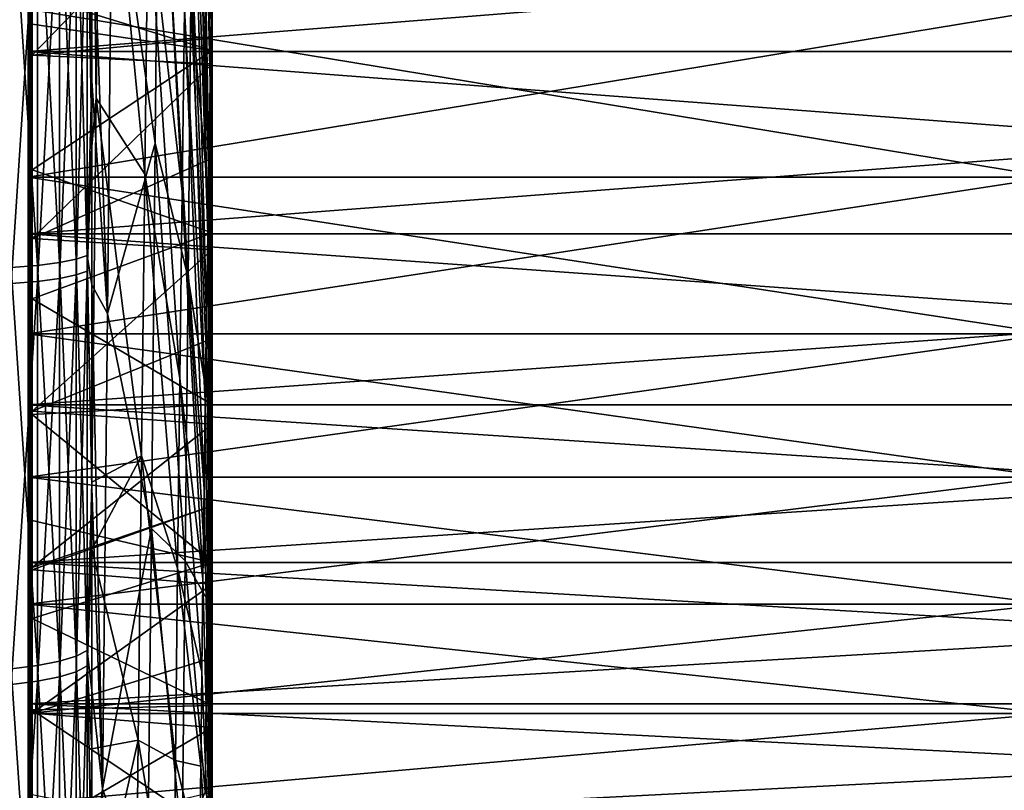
# Model space of a CAD drawing. Header units: metres. Extents: x 59 to 135, y -85 to 87.
# Tile 8 of 210: x 70 to 84, y -18 to -8. Entities that reach past the tile are written whole.
import ezdxf

# ---------------------------------------------------------------- set-up
doc = ezdxf.new("R2010")
doc.units = ezdxf.units.M
doc.layers.add('solid_21_404_502_XXX', color=7, linetype='CONTINUOUS')

msp = doc.modelspace()

# ---------------------------------------------------------------- linework, layer by layer
at = {"layer": 'solid_21_404_502_XXX'}
for points in [[(70.300003, -13.92979, -23.700653), (70.300003, 12.826838, -24.315269), (70.300003, 15.486107, -22.714298)], [(70.300003, 0, -23), (70.300003, -13.92979, -23.700653), (70.300003, 15.486107, -22.714298)], [(70.300003, 13.41263, 23.997089), (70.300003, -12.375263, 24.548246), (70.300003, -13.952314, 23.687479)], [(70.300003, 10.622149, 25.356085), (70.300003, -12.375263, 24.548246), (70.300003, 13.41263, 23.997089)], [(70.300003, 0, 23), (70.300003, 13.41263, 23.997089), (70.300003, -13.952314, 23.687479)], [(70.300003, -11.168878, -25.120014), (70.300003, 10.003917, -25.606258), (70.300003, 12.826838, -24.315269)], [(70.300003, -11.168878, -25.120014), (70.300003, 12.826838, -24.315269), (70.300003, -13.92979, -23.700653)], [(70.300003, 10.622149, 25.356085), (70.300003, -9.25151, 25.887682), (70.300003, -10.816525, 25.273739)], [(70.300003, 7.695135, 26.392145), (70.300003, -9.25151, 25.887682), (70.300003, 10.622149, 25.356085)], [(70.300003, 10.622149, 25.356085), (70.300003, -10.816525, 25.273739), (70.300003, -12.375263, 24.548246)], [(70.300003, -8.265696, -26.219046), (70.300003, 7.053244, -26.570881), (70.300003, 10.003917, -25.606258)], [(70.300003, -8.265696, -26.219046), (70.300003, 10.003917, -25.606258), (70.300003, -11.168878, -25.120014)], [(70.300003, 7.695135, 26.392145), (70.300003, -7.652965, 26.404461), (70.300003, -9.25151, 25.887682)], [(70.300003, -5.257491, -26.983658), (70.300003, 7.053244, -26.570881), (70.300003, -8.265696, -26.219046)], [(72.825478, -8.599732, 24.215969), (72.635567, 3.718323, 36.946499), (72.603271, 1.691684, 38.706501)], [(72.825478, -8.599732, 24.215969), (72.841209, -7.651526, 23.287312), (72.635567, 3.718323, 36.946499)], [(72.809456, -9.615146, 25.070618), (72.603271, 1.691684, 38.706501), (72.570534, -0.462733, 40.307545)], [(72.809456, -9.615146, 25.070618), (72.825478, -8.599732, 24.215969), (72.603271, 1.691684, 38.706501)], [(70.300003, 0, 23), (70.300003, -13.952314, 23.687479), (70.300003, -15.568295, 22.658037)], [(70.300003, -2.772341, 22.832281), (70.300003, 0, 23), (70.300003, -15.568295, 22.658037)], [(72.856522, -7.970176, -21.894436), (72.591835, -3.617449, -39.131001), (72.623695, 0.094156, -37.732944)], [(72.856522, -5.620531, -22.611935), (72.856522, -7.970176, -21.894436), (72.623695, 0.094156, -37.732944)], [(70.300003, 0, -23), (70.300003, -2.772341, -22.832281), (70.300003, -13.92979, -23.700653)], [(72.793236, -10.692007, 25.846409), (72.570534, -0.462733, 40.307545), (72.537544, -2.732492, 41.740387)], [(72.793236, -10.692007, 25.846409), (72.809456, -9.615146, 25.070618), (72.570534, -0.462733, 40.307545)], [(72.43895, -10.099923, 44.952122), (72.015686, -2.232563, 60.981075), (71.96769, -6.005903, 62.202217)], [(72.43895, -10.099923, 44.952122), (72.471558, -7.565034, 44.069397), (72.015686, -2.232563, 60.981075)], [(72.776909, -11.824208, 26.53894), (72.537544, -2.732492, 41.740387), (72.504486, -5.104489, 42.996754)], [(72.776909, -11.824208, 26.53894), (72.793236, -10.692007, 25.846409), (72.537544, -2.732492, 41.740387)], [(70.300003, -5.50426, 22.331661), (70.300003, -2.772341, 22.832281), (70.300003, -15.568295, 22.658037)], [(70.300003, -2.772341, -22.832281), (70.300003, -5.50426, -22.331661), (70.300003, -13.92979, -23.700653)], [(71.247452, -8.801361, 80.938866), (71.310944, -3.521856, 79.850761), (71.185867, -3.837541, 82.744492)], [(71.920509, -9.859962, 63.137943), (71.310944, -3.521856, 79.850761), (71.247452, -8.801361, 80.938866)], [(71.920509, -9.859962, 63.137943), (71.96769, -6.005903, 62.202217), (71.310944, -3.521856, 79.850761)], [(72.834114, -10.51826, -22.738773), (72.557297, -7.42313, -40.247772), (72.591835, -3.617449, -39.131001)], [(72.856522, -7.970176, -21.894436), (72.834114, -10.51826, -22.738773), (72.591835, -3.617449, -39.131001)], [(71.185867, -9.475331, 82.289711), (71.185867, -3.837541, 82.744492), (71.122032, -5.67027, 83.061256)], [(71.247452, -8.801361, 80.938866), (71.185867, -3.837541, 82.744492), (71.185867, -9.475331, 82.289711)], [(71.467308, -5.237877, -75.960022), (72.116257, -4.142046, -57.672779), (72.065247, -9.430427, -58.713779)], [(72.065247, -9.430427, -58.713779), (72.116257, -4.142046, -57.672779), (72.520279, -11.301604, -41.077019)], [(72.116257, -4.142046, -57.672779), (72.557297, -7.42313, -40.247772), (72.520279, -11.301604, -41.077019)], [(70.356339, -8.20387, -21.807947), (70.300003, -5.059485, -27.021481), (70.300003, -5.257491, -26.983658)], [(70.356339, -8.20387, -21.807947), (70.356339, -5.535642, -22.632868), (70.300003, -5.059485, -27.021481)], [(72.760567, -13.005324, 27.144285), (72.504486, -5.104489, 42.996754), (72.471558, -7.565034, 44.069397)], [(72.760567, -13.005324, 27.144285), (72.776909, -11.824208, 26.53894), (72.504486, -5.104489, 42.996754)], [(70.356339, -10.754243, -20.669695), (70.300003, -5.257491, -26.983658), (70.300003, -8.265696, -26.219046)], [(70.356339, -10.754243, -20.669695), (70.356339, -8.20387, -21.807947), (70.300003, -5.257491, -26.983658)], [(71.467308, -5.237877, -75.960022), (71.401711, -11.794661, -76.852249), (71.18586, -5.71239, -82.636375)], [(71.467308, -5.237877, -75.960022), (72.065247, -9.430427, -58.713779), (71.401711, -11.794661, -76.852249)], [(70.969337, -5.477514, -83.475334), (71.122032, -5.451305, -83.07592), (71.122032, -10.987991, -82.526291)], [(71.185867, -8.560412, -82.389961), (71.122032, -10.987991, -82.526291), (71.122032, -5.451305, -83.07592)], [(71.18586, -5.71239, -82.636375), (71.185867, -8.560412, -82.389961), (71.122032, -5.451305, -83.07592)], [(70.06707, -5.535624, -84.360893), (70.429466, -5.520663, -84.132912), (70.429466, -11.127793, -83.576294)], [(70.06707, -11.157948, -83.802765), (70.06707, -5.535624, -84.360893), (70.429466, -11.127793, -83.576294)], [(70.300003, -5.50426, 22.331661), (70.300003, -15.568295, 22.658037), (70.300003, -17.237711, 21.41585)], [(70.300003, -8.155905, 21.505352), (70.300003, -5.50426, 22.331661), (70.300003, -17.237711, 21.41585)], [(70.300003, -5.50426, -22.331661), (70.300003, -16.513584, -21.978409), (70.300003, -13.92979, -23.700653)], [(70.300003, -5.50426, -22.331661), (70.300003, -8.155905, -21.505352), (70.300003, -16.513584, -21.978409)], [(103.5, -5.50426, 22.331661), (70.300003, -5.50426, 22.331661), (70.300003, -8.155905, 21.505352)], [(103.5, -8.155912, 21.505373), (103.5, -5.50426, 22.331661), (70.300003, -8.155905, 21.505352)], [(103.5, -8.155912, -21.505373), (70.300003, -8.155905, -21.505352), (70.300003, -5.50426, -22.331661)], [(103.5, -5.50426, -22.331661), (103.5, -8.155912, -21.505373), (70.300003, -5.50426, -22.331661)], [(72.856522, -5.620531, -22.611935), (70.356339, -5.535642, -22.632868), (70.356339, -8.20387, -21.807947)], [(70.429466, -5.520663, -84.132912), (70.734901, -5.500993, -83.833138), (70.734901, -11.088144, -83.278503)], [(70.429466, -11.127793, -83.576294), (70.429466, -5.520663, -84.132912), (70.734901, -11.088144, -83.278503)], [(70.734901, -5.500993, -83.833138), (70.969337, -5.477514, -83.475334), (70.969337, -11.04082, -82.923065)], [(70.734901, -11.088144, -83.278503), (70.734901, -5.500993, -83.833138), (70.969337, -11.04082, -82.923065)], [(70.969337, -11.04082, -82.923065), (70.969337, -5.477514, -83.475334), (71.122032, -10.987991, -82.526291)], [(72.856522, -5.620531, -22.611935), (70.356339, -8.20387, -21.807947), (72.856522, -7.970176, -21.894436)], [(70.429466, -11.348058, 83.546669), (70.734901, -11.307624, 83.248985), (70.734901, -5.721953, 83.818344)], [(70.429466, -5.742414, 84.118065), (70.429466, -11.348058, 83.546669), (70.734901, -5.721953, 83.818344)], [(70.734901, -11.307624, 83.248985), (70.969337, -11.259362, 82.893677), (70.969337, -5.697532, 83.460602)], [(70.734901, -5.721953, 83.818344), (70.734901, -11.307624, 83.248985), (70.969337, -5.697532, 83.460602)], [(70.969337, -11.259362, 82.893677), (71.122032, -11.205488, 82.49704), (71.122032, -5.67027, 83.061256)], [(70.969337, -5.697532, 83.460602), (70.969337, -11.259362, 82.893677), (71.122032, -5.67027, 83.061256)], [(71.185867, -9.475331, 82.289711), (71.122032, -5.67027, 83.061256), (71.122032, -11.205488, 82.49704)], [(71.401711, -11.794661, -76.852249), (71.185867, -8.560412, -82.389961), (71.18586, -5.71239, -82.636375)], [(70.06707, -11.378809, 83.773064), (70.429466, -11.348058, 83.546669), (70.429466, -5.742414, 84.118065)], [(70.06707, -5.757975, 84.346008), (70.06707, -11.378809, 83.773064), (70.429466, -5.742414, 84.118065)], [(72.406845, -12.694523, 45.639832), (71.96769, -6.005903, 62.202217), (71.920509, -9.859962, 63.137943)], [(72.406845, -12.694523, 45.639832), (72.43895, -10.099923, 44.952122), (71.96769, -6.005903, 62.202217)], [(72.856522, -8.141293, 21.831385), (70.356339, -7.366212, 22.104952), (72.856522, -6.769888, 22.294811)], [(72.856522, -8.141293, 21.831385), (72.856522, -6.769888, 22.294811), (72.841209, -7.651526, 23.287312)], [(70.300003, -13.952314, 23.687479), (70.330009, -7.18764, 24.304293), (70.356339, -7.366212, 22.104952)], [(70.300003, -9.25151, 25.887682), (70.300003, -7.652965, 26.404461), (70.330009, -7.18764, 24.304293)], [(70.300003, -10.816525, 25.273739), (70.300003, -9.25151, 25.887682), (70.330009, -7.18764, 24.304293)], [(70.300003, -12.375263, 24.548246), (70.300003, -10.816525, 25.273739), (70.330009, -7.18764, 24.304293)], [(70.300003, -13.952314, 23.687479), (70.300003, -12.375263, 24.548246), (70.330009, -7.18764, 24.304293)], [(70.300003, -13.952314, 23.687479), (70.356339, -7.366212, 22.104952), (70.356339, -7.773192, 21.965143)], [(72.856522, -8.141293, 21.831385), (70.356339, -7.773192, 21.965143), (70.356339, -7.366212, 22.104952)], [(72.80986, -13.120907, -23.394638), (72.520279, -11.301604, -41.077019), (72.557297, -7.42313, -40.247772)], [(72.834114, -10.51826, -22.738773), (72.80986, -13.120907, -23.394638), (72.557297, -7.42313, -40.247772)], [(70.300003, -7.565005, 19.106865), (84.5, -7.565043, 19.106833), (84.5, -9.899736, 18.008263)], [(70.300003, -9.899932, 18.008158), (70.300003, -7.565005, 19.106865), (84.5, -9.899736, 18.008263)], [(70.300003, -7.565005, -19.106865), (70.300003, -9.899932, -18.008158), (84.5, -7.565043, -19.106833)], [(70.300003, -7.565005, -19.106865), (70.300003, -7.565005, 19.106865), (70.300003, -9.899932, 18.008158)], [(70.300003, -7.565005, -19.106865), (70.300003, -9.899932, 18.008158), (70.300003, -9.899932, -18.008158)], [(70.300003, -9.899932, -18.008158), (84.5, -9.899736, -18.008263), (84.5, -7.565043, -19.106833)], [(72.744308, -14.228656, 27.65901), (72.471558, -7.565034, 44.069397), (72.43895, -10.099923, 44.952122)], [(72.744308, -14.228656, 27.65901), (72.760567, -13.005324, 27.144285), (72.471558, -7.565034, 44.069397)], [(72.856522, -10.675094, 20.710682), (72.841209, -7.651526, 23.287312), (72.825478, -8.599732, 24.215969)], [(72.856522, -10.675094, 20.710682), (72.856522, -8.141293, 21.831385), (72.841209, -7.651526, 23.287312)], [(70.300003, -15.568295, 22.658037), (70.356339, -7.773192, 21.965143), (70.356339, -9.800574, 21.138561)], [(70.300003, -15.568295, 22.658037), (70.300003, -13.952314, 23.687479), (70.356339, -7.773192, 21.965143)], [(72.856522, -8.141293, 21.831385), (70.356339, -9.800574, 21.138561), (70.356339, -7.773192, 21.965143)], [(72.856522, -8.32647, -21.761431), (72.856522, -7.970176, -21.894436), (70.356339, -8.20387, -21.807947)], [(72.856522, -8.32647, -21.761431), (72.834114, -10.51826, -22.738773), (72.856522, -7.970176, -21.894436)], [(70.300003, -10.688633, 20.365488), (70.300003, -8.155905, 21.505352), (70.300003, -17.237711, 21.41585)], [(70.300003, -8.155905, -21.505352), (70.300003, -10.688633, -20.365488), (70.300003, -16.513584, -21.978409)], [(103.5, -8.155912, 21.505373), (70.300003, -8.155905, 21.505352), (70.300003, -10.688633, 20.365488)], [(103.5, -10.688633, -20.365488), (70.300003, -10.688633, -20.365488), (70.300003, -8.155905, -21.505352)], [(103.5, -8.155912, -21.505373), (103.5, -10.688633, -20.365488), (70.300003, -8.155905, -21.505352)], [(103.5, -10.688633, 20.365488), (103.5, -8.155912, 21.505373), (70.300003, -10.688633, 20.365488)], [(72.856522, -10.675094, 20.710682), (70.356339, -9.800574, 21.138561), (72.856522, -8.141293, 21.831385)], [(70.300003, -8.265696, -26.219046), (70.356339, -15.323113, -17.552555), (70.356339, -13.150189, -19.234409)], [(70.300003, -8.265696, -26.219046), (70.300003, -11.168878, -25.120014), (70.356339, -15.323113, -17.552555)], [(70.356339, -10.754243, -20.669695), (70.300003, -8.265696, -26.219046), (70.356339, -13.150189, -19.234409)], [(72.856522, -8.32647, -21.761431), (70.356339, -8.20387, -21.807947), (70.356339, -10.754243, -20.669695)], [(72.856522, -8.32647, -21.761431), (70.356339, -10.754243, -20.669695), (72.856522, -9.635604, -21.214268)], [(72.856522, -8.32647, -21.761431), (72.856522, -9.635604, -21.214268), (72.834114, -10.51826, -22.738773)], [(71.185867, -8.560412, -82.389961), (71.185867, -11.398381, -82.045586), (71.122032, -10.987991, -82.526291)], [(71.401711, -11.794661, -76.852249), (71.185867, -11.398381, -82.045586), (71.185867, -8.560412, -82.389961)], [(72.856522, -15.256181, 17.610762), (72.825478, -8.599732, 24.215969), (72.809456, -9.615146, 25.070618)], [(72.856522, -13.057951, 19.297148), (72.856522, -10.675094, 20.710682), (72.825478, -8.599732, 24.215969)], [(72.856522, -15.256181, 17.610762), (72.856522, -13.057951, 19.297148), (72.825478, -8.599732, 24.215969)], [(71.247452, -8.801361, 80.938866), (71.185867, -9.475331, 82.289711), (71.185867, -14.140037, 81.617622)], [(71.874405, -13.773187, 63.783024), (71.247452, -8.801361, 80.938866), (71.185867, -14.140037, 81.617622)], [(71.874405, -13.773187, 63.783024), (71.920509, -9.859962, 63.137943), (71.247452, -8.801361, 80.938866)], [(71.401711, -11.794661, -76.852249), (72.065247, -9.430427, -58.713779), (72.011147, -14.78269, -59.349083)], [(72.011147, -14.78269, -59.349083), (72.065247, -9.430427, -58.713779), (72.480972, -15.231182, -41.614101)], [(72.065247, -9.430427, -58.713779), (72.520279, -11.301604, -41.077019), (72.480972, -15.231182, -41.614101)], [(71.185867, -14.140037, 81.617622), (71.185867, -9.475331, 82.289711), (71.122032, -11.205488, 82.49704)], [(72.856522, -9.635604, -21.214268), (70.356339, -10.754243, -20.669695), (72.856522, -10.909003, -20.588434)], [(72.856522, -17.238705, 15.675364), (72.809456, -9.615146, 25.070618), (72.793236, -10.692007, 25.846409)], [(72.856522, -17.238705, 15.675364), (72.856522, -15.256181, 17.610762), (72.809456, -9.615146, 25.070618)], [(72.856522, -9.635604, -21.214268), (72.856522, -10.909003, -20.588434), (72.834114, -10.51826, -22.738773)], [(70.300003, -17.237711, 21.41585), (70.356339, -9.800574, 21.138561), (70.356339, -11.590146, 20.21283)], [(70.300003, -17.237711, 21.41585), (70.300003, -15.568295, 22.658037), (70.356339, -9.800574, 21.138561)], [(72.856522, -10.675094, 20.710682), (70.356339, -11.590146, 20.21283), (70.356339, -9.800574, 21.138561)], [(70.300003, -9.899932, 18.008158), (84.5, -9.899736, 18.008263), (84.5, -12.079081, 16.625217)], [(70.300003, -12.07905, -16.625227), (84.5, -12.079081, -16.625217), (84.5, -9.899736, -18.008263)], [(70.300003, -9.899932, -18.008158), (70.300003, -12.07905, -16.625227), (84.5, -9.899736, -18.008263)], [(70.300003, -12.07905, 16.625227), (70.300003, -9.899932, 18.008158), (84.5, -12.079081, 16.625217)], [(70.300003, -9.899932, -18.008158), (70.300003, -9.899932, 18.008158), (70.300003, -12.07905, 16.625227)], [(70.300003, -9.899932, -18.008158), (70.300003, -12.07905, 16.625227), (70.300003, -12.07905, -16.625227)], [(72.375435, -15.333858, 46.128559), (71.920509, -9.859962, 63.137943), (71.874405, -13.773187, 63.783024)], [(72.375435, -15.333858, 46.128559), (72.406845, -12.694523, 45.639832), (71.920509, -9.859962, 63.137943)], [(72.728218, -15.487264, 28.080193), (72.43895, -10.099923, 44.952122), (72.406845, -12.694523, 45.639832)], [(72.728218, -15.487264, 28.080193), (72.744308, -14.228656, 27.65901), (72.43895, -10.099923, 44.952122)], [(72.856522, -13.329867, -19.110329), (72.80986, -13.120907, -23.394638), (72.834114, -10.51826, -22.738773)], [(72.856522, -12.141948, -19.886253), (72.856522, -13.329867, -19.110329), (72.834114, -10.51826, -22.738773)], [(72.856522, -10.909003, -20.588434), (72.856522, -12.141948, -19.886253), (72.834114, -10.51826, -22.738773)], [(70.300003, -10.688633, 20.365488), (70.300003, -17.237711, 21.41585), (70.300003, -18.96525, 19.90132)], [(70.300003, -10.688633, 20.365488), (70.300003, -18.96525, 19.90132), (70.300003, -19.847059, 19.022633)], [(70.300003, -13.065476, 18.92861), (70.300003, -10.688633, 20.365488), (70.300003, -19.847059, 19.022633)], [(70.300003, -10.688633, -20.365488), (70.300003, -18.888779, -19.973513), (70.300003, -16.513584, -21.978409)], [(70.300003, -10.688633, -20.365488), (70.300003, -13.065476, -18.92861), (70.300003, -18.888779, -19.973513)], [(103.5, -10.688633, 20.365488), (70.300003, -10.688633, 20.365488), (70.300003, -13.065476, 18.92861)], [(103.5, -13.065489, 18.928629), (103.5, -10.688633, 20.365488), (70.300003, -13.065476, 18.92861)], [(103.5, -13.065489, -18.928629), (70.300003, -13.065476, -18.92861), (70.300003, -10.688633, -20.365488)], [(103.5, -10.688633, -20.365488), (103.5, -13.065489, -18.928629), (70.300003, -10.688633, -20.365488)], [(72.856522, -13.057951, 19.297148), (70.356339, -11.590146, 20.21283), (72.856522, -10.675094, 20.710682)], [(72.856522, -10.909003, -20.588434), (70.356339, -10.754243, -20.669695), (70.356339, -13.150189, -19.234409)], [(72.856522, -18.977518, 13.518277), (72.793236, -10.692007, 25.846409), (72.776909, -11.824208, 26.53894)], [(72.856522, -18.977518, 13.518277), (72.856522, -17.238705, 15.675364), (72.793236, -10.692007, 25.846409)], [(72.856522, -10.909003, -20.588434), (70.356339, -13.150189, -19.234409), (72.856522, -12.141948, -19.886253)], [(70.734901, -11.088144, -83.278503), (70.969337, -11.04082, -82.923065), (70.969337, -16.554813, -82.000443)], [(70.969337, -11.04082, -82.923065), (71.122032, -10.987991, -82.526291), (71.122032, -16.475601, -81.608086)], [(70.969337, -16.554813, -82.000443), (70.969337, -11.04082, -82.923065), (71.122032, -16.475601, -81.608086)], [(71.185867, -14.222576, -81.603348), (71.122032, -16.475601, -81.608086), (71.122032, -10.987991, -82.526291)], [(71.185867, -11.398381, -82.045586), (71.185867, -14.222576, -81.603348), (71.122032, -10.987991, -82.526291)], [(70.06707, -11.157948, -83.802765), (70.429466, -11.127793, -83.576294), (70.429466, -16.685225, -82.6464)], [(70.06707, -16.730438, -82.870361), (70.06707, -11.157948, -83.802765), (70.429466, -16.685225, -82.6464)], [(70.300003, -11.168878, -25.120014), (70.329285, -17.080812, -18.797932), (70.356339, -15.323113, -17.552555)], [(70.300003, -11.168878, -25.120014), (70.300003, -13.92979, -23.700653), (70.329285, -17.080812, -18.797932)], [(70.429466, -11.127793, -83.576294), (70.734901, -11.088144, -83.278503), (70.734901, -16.625774, -82.351921)], [(70.429466, -16.685225, -82.6464), (70.429466, -11.127793, -83.576294), (70.734901, -16.625774, -82.351921)], [(70.734901, -16.625774, -82.351921), (70.734901, -11.088144, -83.278503), (70.969337, -16.554813, -82.000443)], [(70.969337, -16.770906, 81.95652), (71.122032, -16.690659, 81.564369), (71.122032, -11.205488, 82.49704)], [(70.969337, -11.259362, 82.893677), (70.969337, -16.770906, 81.95652), (71.122032, -11.205488, 82.49704)], [(71.185867, -14.140037, 81.617622), (71.122032, -11.205488, 82.49704), (71.122032, -16.690659, 81.564369)], [(70.429466, -16.903019, 82.602135), (70.734901, -16.842791, 82.307816), (70.734901, -11.307624, 83.248985)], [(70.429466, -11.348058, 83.546669), (70.429466, -16.903019, 82.602135), (70.734901, -11.307624, 83.248985)], [(70.734901, -16.842791, 82.307816), (70.969337, -16.770906, 81.95652), (70.969337, -11.259362, 82.893677)], [(70.734901, -11.307624, 83.248985), (70.734901, -16.842791, 82.307816), (70.969337, -11.259362, 82.893677)], [(72.783966, -15.765818, -23.851027), (72.480972, -15.231182, -41.614101), (72.520279, -11.301604, -41.077019)], [(72.80986, -13.120907, -23.394638), (72.783966, -15.765818, -23.851027), (72.520279, -11.301604, -41.077019)], [(70.06707, -16.948822, 82.825966), (70.429466, -16.903019, 82.602135), (70.429466, -11.348058, 83.546669)], [(70.06707, -11.378809, 83.773064), (70.06707, -16.948822, 82.825966), (70.429466, -11.348058, 83.546669)], [(71.33268, -18.399771, -77.251663), (71.185867, -14.222576, -81.603348), (71.185867, -11.398381, -82.045586)], [(71.401711, -11.794661, -76.852249), (71.33268, -18.399771, -77.251663), (71.185867, -11.398381, -82.045586)], [(70.300003, -17.237711, 21.41585), (70.356339, -11.590146, 20.21283), (70.356339, -13.198508, 19.201286)], [(72.856522, -13.057951, 19.297148), (70.356339, -13.198508, 19.201286), (70.356339, -11.590146, 20.21283)], [(71.401711, -11.794661, -76.852249), (72.011147, -14.78269, -59.349083), (71.33268, -18.399771, -77.251663)], [(72.760567, -13.005324, 27.144285), (72.856522, -20.447674, 11.170615), (72.776909, -11.824208, 26.53894)], [(72.856522, -18.977518, 13.518277), (72.776909, -11.824208, 26.53894), (72.856522, -20.447674, 11.170615)], [(70.300003, -12.07905, 16.625227), (84.5, -12.079081, 16.625217), (84.5, -14.067384, 14.980357)], [(70.300003, -14.067327, 14.980409), (70.300003, -12.07905, 16.625227), (84.5, -14.067384, 14.980357)], [(70.300003, -12.07905, -16.625227), (70.300003, -14.067327, -14.980409), (84.5, -12.079081, -16.625217)], [(70.300003, -12.07905, -16.625227), (70.300003, -12.07905, 16.625227), (70.300003, -14.067327, 14.980409)], [(70.300003, -12.07905, -16.625227), (70.300003, -14.067327, 14.980409), (70.300003, -14.067327, -14.980409)], [(70.300003, -14.067327, -14.980409), (84.5, -14.067384, -14.980357), (84.5, -12.079081, -16.625217)], [(72.856522, -12.141948, -19.886253), (70.356339, -13.150189, -19.234409), (72.856522, -13.329867, -19.110329)], [(72.712387, -16.774006, 28.405443), (72.406845, -12.694523, 45.639832), (72.375435, -15.333858, 46.128559)], [(72.712387, -16.774006, 28.405443), (72.728218, -15.487264, 28.080193), (72.406845, -12.694523, 45.639832)], [(70.300003, -13.065476, 18.92861), (70.300003, -19.847059, 19.022633), (70.300003, -20.734684, 18.051441)], [(70.300003, -15.251822, 17.215748), (70.300003, -13.065476, 18.92861), (70.300003, -20.734684, 18.051441)], [(70.300003, -13.065476, -18.92861), (70.300003, -20.864775, -17.901281), (70.300003, -18.888779, -19.973513)], [(70.300003, -13.065476, -18.92861), (70.300003, -15.251822, -17.215748), (70.300003, -20.864775, -17.901281)], [(103.5, -13.065489, 18.928629), (70.300003, -13.065476, 18.92861), (70.300003, -15.251822, 17.215748)], [(103.5, -15.251822, -17.215748), (70.300003, -15.251822, -17.215748), (70.300003, -13.065476, -18.92861)], [(103.5, -13.065489, -18.928629), (103.5, -15.251822, -17.215748), (70.300003, -13.065476, -18.92861)], [(103.5, -15.251822, 17.215748), (103.5, -13.065489, 18.928629), (70.300003, -15.251822, 17.215748)], [(72.856522, -15.256181, 17.610762), (70.356339, -13.198508, 19.201286), (72.856522, -13.057951, 19.297148)], [(72.744308, -14.228656, 27.65901), (72.856522, -20.447674, 11.170615), (72.760567, -13.005324, 27.144285)], [(72.856522, -16.580366, -16.37014), (72.783966, -15.765818, -23.851027), (72.80986, -13.120907, -23.394638)], [(72.856522, -15.553198, -17.349007), (72.856522, -16.580366, -16.37014), (72.80986, -13.120907, -23.394638)], [(72.856522, -14.468357, -18.263533), (72.856522, -15.553198, -17.349007), (72.80986, -13.120907, -23.394638)], [(72.856522, -13.329867, -19.110329), (72.856522, -14.468357, -18.263533), (72.80986, -13.120907, -23.394638)], [(70.300003, -18.96525, 19.90132), (70.356339, -13.198508, 19.201286), (70.356339, -14.670037, 18.101934)], [(70.300003, -18.96525, 19.90132), (70.300003, -17.237711, 21.41585), (70.356339, -13.198508, 19.201286)], [(72.856522, -13.329867, -19.110329), (70.356339, -13.150189, -19.234409), (70.356339, -15.323113, -17.552555)], [(72.856522, -15.256181, 17.610762), (70.356339, -14.670037, 18.101934), (70.356339, -13.198508, 19.201286)], [(72.856522, -13.329867, -19.110329), (70.356339, -15.323113, -17.552555), (72.856522, -14.468357, -18.263533)], [(71.874405, -13.773187, 63.783024), (71.185867, -14.140037, 81.617622), (71.185867, -15.069053, 81.451347)], [(71.829636, -17.723694, 64.13385), (71.874405, -13.773187, 63.783024), (71.185867, -15.069053, 81.451347)], [(72.344894, -18.002689, 46.415482), (71.874405, -13.773187, 63.783024), (71.829636, -17.723694, 64.13385)], [(72.344894, -18.002689, 46.415482), (72.375435, -15.333858, 46.128559), (71.874405, -13.773187, 63.783024)], [(70.300003, -13.92979, -23.700653), (70.300003, -16.513584, -21.978409), (70.329285, -17.080812, -18.797932)], [(70.300003, -14.067327, 14.980409), (84.5, -14.067384, 14.980357), (84.5, -15.834032, 13.09906)], [(70.300003, -15.834112, 13.098954), (70.300003, -14.067327, 14.980409), (84.5, -15.834032, 13.09906)], [(70.300003, -14.067327, -14.980409), (70.300003, -15.834112, -13.098954), (84.5, -14.067384, -14.980357)], [(70.300003, -14.067327, -14.980409), (70.300003, -14.067327, 14.980409), (70.300003, -15.834112, 13.098954)], [(70.300003, -14.067327, -14.980409), (70.300003, -15.834112, 13.098954), (70.300003, -15.834112, -13.098954)], [(70.300003, -15.834112, -13.098954), (84.5, -15.834032, -13.09906), (84.5, -14.067384, -14.980357)], [(71.185867, -15.069053, 81.451347), (71.185867, -14.140037, 81.617622), (71.122032, -16.690659, 81.564369)], [(71.185867, -14.222576, -81.603348), (71.185867, -17.029947, -81.064018), (71.122032, -16.475601, -81.608086)], [(71.33268, -18.399771, -77.251663), (71.185867, -17.029947, -81.064018), (71.185867, -14.222576, -81.603348)], [(72.728218, -15.487264, 28.080193), (72.856522, -20.447674, 11.170615), (72.744308, -14.228656, 27.65901)], [(72.856522, -14.468357, -18.263533), (70.356339, -15.323113, -17.552555), (70.356339, -15.356316, -17.523514)], [(72.856522, -14.468357, -18.263533), (70.356339, -15.356316, -17.523514), (72.856522, -15.553198, -17.349007)], [(70.300003, -19.847059, 19.022633), (70.356339, -14.670037, 18.101934), (70.356339, -16.032261, 16.907295)], [(70.300003, -19.847059, 19.022633), (70.300003, -18.96525, 19.90132), (70.356339, -14.670037, 18.101934)], [(72.856522, -15.256181, 17.610762), (70.356339, -16.032261, 16.907295), (70.356339, -14.670037, 18.101934)], [(71.33268, -18.399771, -77.251663), (72.011147, -14.78269, -59.349083), (71.954277, -20.167759, -59.575001)], [(71.954277, -20.167759, -59.575001), (72.011147, -14.78269, -59.349083), (72.439613, -19.189888, -41.85601)], [(72.011147, -14.78269, -59.349083), (72.480972, -15.231182, -41.614101), (72.439613, -19.189888, -41.85601)], [(71.185867, -17.841192, 80.88929), (71.185867, -15.069053, 81.451347), (71.122032, -16.690659, 81.564369)], [(71.829636, -17.723694, 64.13385), (71.185867, -15.069053, 81.451347), (71.185867, -17.841192, 80.88929)], [(70.300003, -15.251822, 17.215748), (70.300003, -20.734684, 18.051441), (70.300003, -21.617529, 16.983009)], [(70.300003, -15.251822, 17.215748), (70.300003, -21.617529, 16.983009), (70.300003, -22.482992, 15.819441)], [(70.300003, -17.215731, 15.251806), (70.300003, -15.251822, 17.215748), (70.300003, -22.482992, 15.819441)], [(70.300003, -15.251822, -17.215748), (70.300003, -22.426626, -15.89953), (70.300003, -20.864775, -17.901281)], [(70.300003, -15.251822, -17.215748), (70.300003, -17.215731, -15.251806), (70.300003, -22.426626, -15.89953)], [(103.5, -15.251822, 17.215748), (70.300003, -15.251822, 17.215748), (70.300003, -17.215731, 15.251806)], [(103.5, -17.215748, 15.251822), (103.5, -15.251822, 17.215748), (70.300003, -17.215731, 15.251806)], [(103.5, -17.215748, -15.251822), (70.300003, -17.215731, -15.251806), (70.300003, -15.251822, -17.215748)], [(103.5, -15.251822, -17.215748), (103.5, -17.215748, -15.251822), (70.300003, -15.251822, -17.215748)], [(72.856522, -17.238705, 15.675364), (70.356339, -16.032261, 16.907295), (72.856522, -15.256181, 17.610762)], [(72.756584, -18.437729, -24.105305), (72.439613, -19.189888, -41.85601), (72.480972, -15.231182, -41.614101)], [(72.783966, -15.765818, -23.851027), (72.756584, -18.437729, -24.105305), (72.480972, -15.231182, -41.614101)], [(70.356339, -15.356316, -17.523514), (70.356339, -15.323113, -17.552555), (70.329285, -17.080812, -18.797932)], [(70.356339, -17.345236, -15.557405), (70.356339, -15.356316, -17.523514), (70.329285, -17.080812, -18.797932)], [(72.856522, -15.553198, -17.349007), (70.356339, -15.356316, -17.523514), (70.356339, -17.345236, -15.557405)], [(72.696915, -18.081585, 28.632919), (72.375435, -15.333858, 46.128559), (72.344894, -18.002689, 46.415482)], [(72.696915, -18.081585, 28.632919), (72.712387, -16.774006, 28.405443), (72.375435, -15.333858, 46.128559)], [(72.856522, -15.553198, -17.349007), (70.356339, -17.345236, -15.557405), (72.856522, -16.580366, -16.37014)], [(72.712387, -16.774006, 28.405443), (72.856522, -20.447674, 11.170615), (72.728218, -15.487264, 28.080193)], [(70.300003, -15.834112, 13.098954), (84.5, -15.834032, 13.09906), (84.5, -17.350918, 11.011272)], [(70.300003, -17.350838, -11.011387), (84.5, -17.350918, -11.011272), (84.5, -15.834032, -13.09906)], [(70.300003, -15.834112, -13.098954), (70.300003, -17.350838, -11.011387), (84.5, -15.834032, -13.09906)], [(70.300003, -17.350838, 11.011387), (70.300003, -15.834112, 13.098954), (84.5, -17.350918, 11.011272)], [(70.300003, -15.834112, -13.098954), (70.300003, -15.834112, 13.098954), (70.300003, -17.350838, 11.011387)], [(70.300003, -15.834112, -13.098954), (70.300003, -17.350838, 11.011387), (70.300003, -17.350838, -11.011387)], [(72.856522, -18.446674, -14.23412), (72.756584, -18.437729, -24.105305), (72.783966, -15.765818, -23.851027)], [(72.856522, -17.546051, -15.33056), (72.856522, -18.446674, -14.23412), (72.783966, -15.765818, -23.851027)], [(72.856522, -16.580366, -16.37014), (72.856522, -17.546051, -15.33056), (72.783966, -15.765818, -23.851027)], [(70.300003, -20.734684, 18.051441), (70.356339, -16.032261, 16.907295), (70.356339, -17.301662, 15.605847)], [(70.300003, -20.734684, 18.051441), (70.300003, -19.847059, 19.022633), (70.356339, -16.032261, 16.907295)], [(72.856522, -17.238705, 15.675364), (70.356339, -17.301662, 15.605847), (70.356339, -16.032261, 16.907295)], [(70.300003, -16.513584, -21.978409), (70.300003, -18.888779, -19.973513), (70.329285, -17.080812, -18.797932)], [(70.969337, -16.554813, -82.000443), (71.122032, -16.475601, -81.608086), (71.122032, -21.889629, -80.325394)], [(71.185867, -19.817047, -80.428139), (71.122032, -21.889629, -80.325394), (71.122032, -16.475601, -81.608086)], [(71.185867, -17.029947, -81.064018), (71.185867, -19.817047, -80.428139), (71.122032, -16.475601, -81.608086)], [(72.856522, -16.580366, -16.37014), (70.356339, -17.345236, -15.557405), (72.856522, -17.546051, -15.33056)], [(70.429466, -16.685225, -82.6464), (70.734901, -16.625774, -82.351921), (70.734901, -22.089148, -81.057541)], [(70.734901, -16.625774, -82.351921), (70.969337, -16.554813, -82.000443), (70.969337, -21.994871, -80.711586)], [(70.734901, -22.089148, -81.057541), (70.734901, -16.625774, -82.351921), (70.969337, -21.994871, -80.711586)], [(70.969337, -21.994871, -80.711586), (70.969337, -16.554813, -82.000443), (71.122032, -21.889629, -80.325394)], [(70.06707, -16.730438, -82.870361), (70.429466, -16.685225, -82.6464), (70.429466, -22.168135, -81.347389)], [(70.06707, -22.228207, -81.567825), (70.06707, -16.730438, -82.870361), (70.429466, -22.168135, -81.347389)], [(70.429466, -22.168135, -81.347389), (70.429466, -16.685225, -82.6464), (70.734901, -22.089148, -81.057541)], [(70.734901, -22.302734, 80.999039), (70.969337, -22.207546, 80.653328), (70.969337, -16.770906, 81.95652)], [(70.734901, -16.842791, 82.307816), (70.734901, -22.302734, 80.999039), (70.969337, -16.770906, 81.95652)], [(70.969337, -22.207546, 80.653328), (71.122032, -22.101286, 80.267418), (71.122032, -16.690659, 81.564369)], [(70.969337, -16.770906, 81.95652), (70.969337, -22.207546, 80.653328), (71.122032, -16.690659, 81.564369)], [(71.185867, -17.841192, 80.88929), (71.122032, -16.690659, 81.564369), (71.122032, -22.101286, 80.267418)], [(72.696915, -18.081585, 28.632919), (72.856522, -20.447674, 11.170615), (72.712387, -16.774006, 28.405443)], [(70.06707, -22.443138, 81.508949), (70.429466, -22.382486, 81.288673), (70.429466, -16.903019, 82.602135)], [(70.06707, -16.948822, 82.825966), (70.06707, -22.443138, 81.508949), (70.429466, -16.903019, 82.602135)], [(70.429466, -22.382486, 81.288673), (70.734901, -22.302734, 80.999039), (70.734901, -16.842791, 82.307816)], [(70.429466, -16.903019, 82.602135), (70.429466, -22.382486, 81.288673), (70.734901, -16.842791, 82.307816)], [(70.329285, -17.080812, -18.797932), (70.300003, -18.888779, -19.973513), (70.327835, -23.994801, -8.650019)], [(70.329285, -17.080812, -18.797932), (70.327835, -23.994801, -8.650019), (70.336571, -23.553667, -7.924632)], [(70.356339, -19.014317, -13.466468), (70.329285, -17.080812, -18.797932), (70.336571, -23.553667, -7.924632)], [(70.356339, -19.014317, -13.466468), (70.356339, -17.345236, -15.557405), (70.329285, -17.080812, -18.797932)], [(71.33268, -18.399771, -77.251663), (71.185867, -19.817047, -80.428139), (71.185867, -17.029947, -81.064018)], [(70.300003, -17.215731, 15.251806), (70.300003, -22.482992, 15.819441), (70.300003, -23.314932, 14.566384)], [(70.300003, -17.215731, 15.251806), (70.300003, -23.314932, 14.566384), (70.300003, -24.090981, 13.241775)], [(70.300003, -18.928629, 13.065489), (70.300003, -17.215731, 15.251806), (70.300003, -24.090981, 13.241775)], [(70.300003, -17.215731, -15.251806), (70.300003, -23.6542, -14.009046), (70.300003, -22.426626, -15.89953)], [(70.300003, -17.215731, -15.251806), (70.300003, -18.928629, -13.065489), (70.300003, -23.6542, -14.009046)], [(103.5, -17.215748, 15.251822), (70.300003, -17.215731, 15.251806), (70.300003, -18.928629, 13.065489)], [(103.5, -18.928629, -13.065489), (70.300003, -18.928629, -13.065489), (70.300003, -17.215731, -15.251806)], [(103.5, -17.215748, -15.251822), (103.5, -18.928629, -13.065489), (70.300003, -17.215731, -15.251806)], [(103.5, -18.928629, 13.065489), (103.5, -17.215748, 15.251822), (70.300003, -18.928629, 13.065489)], [(70.300003, -21.617529, 16.983009), (70.356339, -17.301662, 15.605847), (70.356339, -18.480366, 14.190351)], [(70.300003, -21.617529, 16.983009), (70.300003, -20.734684, 18.051441), (70.356339, -17.301662, 15.605847)], [(70.300003, -18.594246, 8.749619), (70.300003, -17.350838, 11.011387), (84.5, -17.350918, 11.011272)], [(70.300003, -17.350838, -11.011387), (70.300003, -18.594246, -8.749619), (84.5, -17.350918, -11.011272)], [(70.300003, -17.350838, -11.011387), (70.300003, -17.350838, 11.011387), (70.300003, -18.594246, 8.749619)], [(70.300003, -17.350838, -11.011387), (70.300003, -18.594246, 8.749619), (70.300003, -18.594246, -8.749619)], [(70.300003, -18.594246, 8.749619), (84.5, -17.350918, 11.011272), (84.5, -18.594292, 8.749492)], [(70.300003, -18.594246, -8.749619), (84.5, -18.594292, -8.749492), (84.5, -17.350918, -11.011272)], [(72.856522, -18.977518, 13.518277), (70.356339, -17.301662, 15.605847), (72.856522, -17.238705, 15.675364)], [(72.856522, -18.977518, 13.518277), (70.356339, -18.480366, 14.190351), (70.356339, -17.301662, 15.605847)], [(72.856522, -17.546051, -15.33056), (70.356339, -17.345236, -15.557405), (70.356339, -19.014317, -13.466468)], [(72.856522, -17.546051, -15.33056), (70.356339, -19.014317, -13.466468), (72.856522, -18.446674, -14.23412)], [(71.829636, -17.723694, 64.13385), (71.185867, -17.841192, 80.88929), (71.18586, -20.592566, 80.233154)], [(71.786453, -21.689388, 64.188461), (71.829636, -17.723694, 64.13385), (71.18586, -20.592566, 80.233154)], [(72.315399, -20.685616, 46.498947), (71.829636, -17.723694, 64.13385), (71.786453, -21.689388, 64.188461)], [(72.315399, -20.685616, 46.498947), (72.344894, -18.002689, 46.415482), (71.829636, -17.723694, 64.13385)], [(71.18586, -20.592566, 80.233154), (71.185867, -17.841192, 80.88929), (71.122032, -22.101286, 80.267418)], [(72.681877, -19.40258, 28.76133), (72.344894, -18.002689, 46.415482), (72.315399, -20.685616, 46.498947)], [(72.681877, -19.40258, 28.76133), (72.696915, -18.081585, 28.632919), (72.344894, -18.002689, 46.415482)], [(72.681877, -19.40258, 28.76133), (72.856522, -20.447674, 11.170615), (72.696915, -18.081585, 28.632919)], [(71.33268, -18.399771, -77.251663), (71.260597, -25.016224, -77.156029), (71.185867, -19.817047, -80.428139)], [(71.33268, -18.399771, -77.251663), (71.954277, -20.167759, -59.575001), (71.260597, -25.016224, -77.156029)]]:
    msp.add_3dface(points, dxfattribs=at)

doc.saveas('drawing.dxf')
